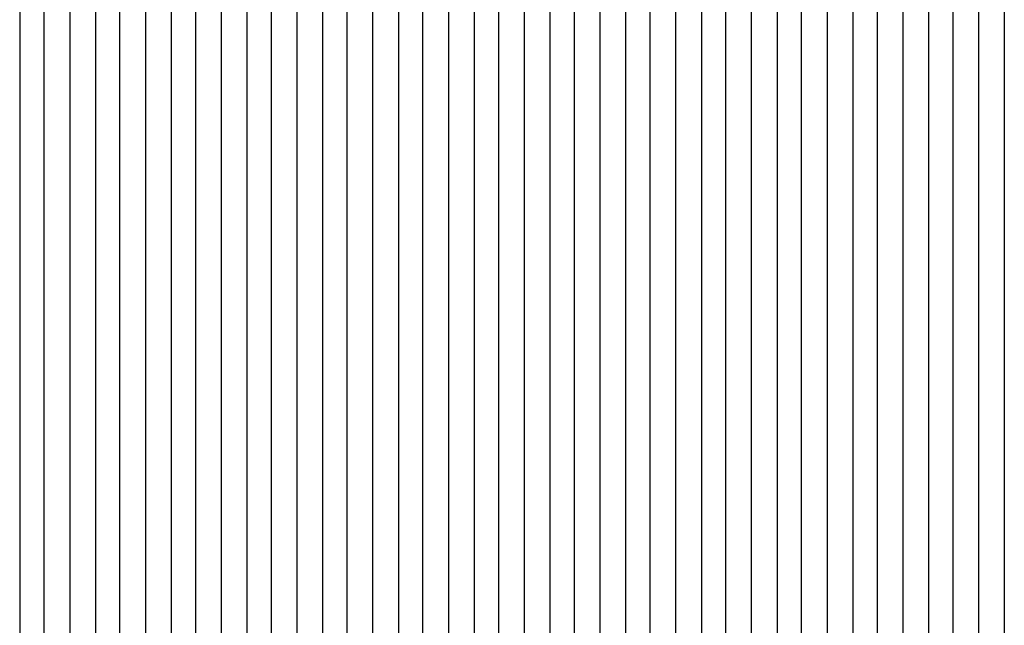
# Model space of a CAD drawing. Extents: x -0.6 to 1.54, y -0.37 to 1.17.
# Tile 54 of 79: x 1.00481 to 1.01131, y 0.12394 to 0.12795. Entities that reach past the tile are written whole.
import ezdxf

# ---------------------------------------------------------------- set-up
doc = ezdxf.new("R2010")
doc.units = 0
doc.linetypes.add('KCONTINUOUS', pattern=[0])
doc.layers.add('W01_---', color=7, linetype='CONTINUOUS')

msp = doc.modelspace()

# ---------------------------------------------------------------- linework, layer by layer
at = {"layer": 'W01_---', "color": 7, "linetype": 'KCONTINUOUS'}
for p, q in [((1.00481, 0.13403), (1.00481, 0.12253)), ((1.00497, 0.13403), (1.00497, 0.12253)), ((1.00514, 0.13403), (1.00514, 0.12253)), ((1.00531, 0.13403), (1.00531, 0.12253)), ((1.0054699, 0.13403), (1.0054699, 0.12253)), ((1.00981, 0.13403), (1.00981, 0.12653)), ((1.01014, 0.13403), (1.01014, 0.12653)), ((1.01031, 0.13403), (1.01031, 0.12653)), ((1.0104699, 0.13403), (1.0104699, 0.12653)), ((1.01064, 0.13403), (1.01064, 0.12653)), ((1.01081, 0.13403), (1.01081, 0.12653)), ((1.01097, 0.13403), (1.01097, 0.12653)), ((1.01114, 0.13403), (1.01114, 0.12653)), ((1.00564, 0.13203), (1.00564, 0.12253)), ((1.00997, 0.13203), (1.00997, 0.12653)), ((1.00581, 0.13169), (1.00581, 0.12253)), ((1.00597, 0.13169), (1.00597, 0.12253)), ((1.00614, 0.13169), (1.00614, 0.12219)), ((1.0063099, 0.13169), (1.0063099, 0.12253)), ((1.00647, 0.13169), (1.00647, 0.12253)), ((1.00664, 0.13169), (1.00664, 0.12253)), ((1.00681, 0.13169), (1.00681, 0.12253)), ((1.00697, 0.13169), (1.00697, 0.12253)), ((1.0071399, 0.13169), (1.0071399, 0.12253)), ((1.00731, 0.13169), (1.00731, 0.12619)), ((1.00747, 0.13169), (1.00747, 0.12386)), ((1.00764, 0.13169), (1.00764, 0.12653)), ((1.00781, 0.13169), (1.00781, 0.12653)), ((1.0079699, 0.13169), (1.0079699, 0.12653)), ((1.00814, 0.13169), (1.00814, 0.12653)), ((1.00831, 0.13169), (1.00831, 0.12653)), ((1.00847, 0.13169), (1.00847, 0.12653)), ((1.00864, 0.13169), (1.00864, 0.12653)), ((1.0088099, 0.13169), (1.0088099, 0.12603)), ((1.00897, 0.13169), (1.00897, 0.12619)), ((1.00914, 0.13169), (1.00914, 0.12619)), ((1.00931, 0.13169), (1.00931, 0.12653)), ((1.00947, 0.13169), (1.00947, 0.12653)), ((1.0096399, 0.13169), (1.0096399, 0.12653)), ((1.0113099, 0.12819), (1.0113099, 0.12769)), ((1.0113099, 0.12769), (1.0113099, 0.12703)), ((1.0113099, 0.12703), (1.0113099, 0.12669)), ((1.0113099, 0.12669), (1.0113099, 0.12653)), ((1.00764, 0.12653), (1.00764, 0.12636)), ((1.00781, 0.12653), (1.00781, 0.12636)), ((1.0079699, 0.12653), (1.0079699, 0.12636)), ((1.00814, 0.12653), (1.00814, 0.12636)), ((1.00831, 0.12653), (1.00831, 0.12636)), ((1.00847, 0.12653), (1.00847, 0.12636)), ((1.00864, 0.12653), (1.00864, 0.12636)), ((1.00931, 0.12653), (1.00931, 0.12636)), ((1.00947, 0.12653), (1.00947, 0.12636)), ((1.0096399, 0.12653), (1.0096399, 0.12636)), ((1.00981, 0.12653), (1.00981, 0.12636)), ((1.00997, 0.12653), (1.00997, 0.12636)), ((1.01014, 0.12653), (1.01014, 0.12636)), ((1.01031, 0.12653), (1.01031, 0.12636)), ((1.0104699, 0.12653), (1.0104699, 0.12636)), ((1.01064, 0.12653), (1.01064, 0.12636)), ((1.01081, 0.12653), (1.01081, 0.12636)), ((1.01097, 0.12653), (1.01097, 0.12636)), ((1.01114, 0.12653), (1.01114, 0.12636)), ((1.0113099, 0.12653), (1.0113099, 0.12636)), ((1.00764, 0.12636), (1.00764, 0.12619)), ((1.00781, 0.12636), (1.00781, 0.12619)), ((1.0079699, 0.12636), (1.0079699, 0.12619)), ((1.00814, 0.12636), (1.00814, 0.12619)), ((1.00831, 0.12636), (1.00831, 0.12619)), ((1.00847, 0.12636), (1.00847, 0.12619)), ((1.00864, 0.12636), (1.00864, 0.12619)), ((1.00931, 0.12636), (1.00931, 0.12619)), ((1.00947, 0.12636), (1.00947, 0.12619)), ((1.0096399, 0.12636), (1.0096399, 0.12619)), ((1.00981, 0.12636), (1.00981, 0.12619)), ((1.00997, 0.12636), (1.00997, 0.12619)), ((1.01014, 0.12636), (1.01014, 0.12619)), ((1.01031, 0.12636), (1.01031, 0.12619)), ((1.0104699, 0.12636), (1.0104699, 0.12619)), ((1.01064, 0.12636), (1.01064, 0.12619)), ((1.01081, 0.12636), (1.01081, 0.12619)), ((1.01097, 0.12636), (1.01097, 0.12619)), ((1.01114, 0.12636), (1.01114, 0.12619)), ((1.0113099, 0.12636), (1.0113099, 0.12619)), ((1.00731, 0.12619), (1.00731, 0.12519)), ((1.00764, 0.12619), (1.00764, 0.12603)), ((1.00781, 0.12619), (1.00781, 0.12603)), ((1.0079699, 0.12619), (1.0079699, 0.12603)), ((1.00814, 0.12619), (1.00814, 0.12603)), ((1.00831, 0.12619), (1.00831, 0.12603)), ((1.00847, 0.12619), (1.00847, 0.12603)), ((1.00864, 0.12619), (1.00864, 0.12603)), ((1.00897, 0.12619), (1.00897, 0.12603)), ((1.00914, 0.12619), (1.00914, 0.12603)), ((1.00931, 0.12619), (1.00931, 0.12603)), ((1.00947, 0.12619), (1.00947, 0.12603)), ((1.0096399, 0.12619), (1.0096399, 0.12603)), ((1.00981, 0.12619), (1.00981, 0.12603)), ((1.00997, 0.12619), (1.00997, 0.12603)), ((1.01014, 0.12619), (1.01014, 0.12603)), ((1.01031, 0.12619), (1.01031, 0.12603)), ((1.0104699, 0.12619), (1.0104699, 0.12603)), ((1.01064, 0.12619), (1.01064, 0.12603)), ((1.01081, 0.12619), (1.01081, 0.12603)), ((1.01097, 0.12619), (1.01097, 0.12603)), ((1.01114, 0.12619), (1.01114, 0.12603)), ((1.0113099, 0.12619), (1.0113099, 0.12603)), ((1.00764, 0.12603), (1.00764, 0.12586)), ((1.00781, 0.12603), (1.00781, 0.12586)), ((1.0079699, 0.12603), (1.0079699, 0.12586)), ((1.00814, 0.12603), (1.00814, 0.12586)), ((1.00831, 0.12603), (1.00831, 0.12586)), ((1.00847, 0.12603), (1.00847, 0.12586)), ((1.00864, 0.12603), (1.00864, 0.12586)), ((1.0088099, 0.12603), (1.0088099, 0.12586)), ((1.00897, 0.12603), (1.00897, 0.12586)), ((1.00914, 0.12603), (1.00914, 0.12586)), ((1.00931, 0.12603), (1.00931, 0.12586)), ((1.00947, 0.12603), (1.00947, 0.12586)), ((1.0096399, 0.12603), (1.0096399, 0.12586)), ((1.00981, 0.12603), (1.00981, 0.12586)), ((1.00997, 0.12603), (1.00997, 0.12586)), ((1.01014, 0.12603), (1.01014, 0.12586)), ((1.01031, 0.12603), (1.01031, 0.12586)), ((1.0104699, 0.12603), (1.0104699, 0.12586)), ((1.01064, 0.12603), (1.01064, 0.12586)), ((1.01081, 0.12603), (1.01081, 0.12586)), ((1.01097, 0.12603), (1.01097, 0.12586)), ((1.01114, 0.12603), (1.01114, 0.12586)), ((1.0113099, 0.12603), (1.0113099, 0.12569)), ((1.00764, 0.12586), (1.00764, 0.12553)), ((1.00781, 0.12586), (1.00781, 0.12569)), ((1.0079699, 0.12586), (1.0079699, 0.12569)), ((1.00814, 0.12586), (1.00814, 0.12569)), ((1.00831, 0.12586), (1.00831, 0.12569)), ((1.00847, 0.12586), (1.00847, 0.12569)), ((1.00864, 0.12586), (1.00864, 0.12569)), ((1.0088099, 0.12586), (1.0088099, 0.12553)), ((1.00897, 0.12586), (1.00897, 0.12569)), ((1.00914, 0.12586), (1.00914, 0.12569)), ((1.00931, 0.12586), (1.00931, 0.12569)), ((1.00947, 0.12586), (1.00947, 0.12569)), ((1.0096399, 0.12586), (1.0096399, 0.12569)), ((1.00981, 0.12586), (1.00981, 0.12569)), ((1.00997, 0.12586), (1.00997, 0.12569)), ((1.01014, 0.12586), (1.01014, 0.12569)), ((1.01031, 0.12586), (1.01031, 0.12569)), ((1.0104699, 0.12586), (1.0104699, 0.12569)), ((1.01064, 0.12586), (1.01064, 0.12569)), ((1.01081, 0.12586), (1.01081, 0.12569)), ((1.01097, 0.12586), (1.01097, 0.12569)), ((1.01114, 0.12586), (1.01114, 0.12569)), ((1.00781, 0.12569), (1.00781, 0.12553)), ((1.0079699, 0.12569), (1.0079699, 0.12553)), ((1.00814, 0.12569), (1.00814, 0.12553)), ((1.00831, 0.12569), (1.00831, 0.12553)), ((1.00847, 0.12569), (1.00847, 0.12553)), ((1.00864, 0.12569), (1.00864, 0.12553)), ((1.00897, 0.12569), (1.00897, 0.12553)), ((1.00914, 0.12569), (1.00914, 0.12553)), ((1.00931, 0.12569), (1.00931, 0.12553)), ((1.00947, 0.12569), (1.00947, 0.12553)), ((1.0096399, 0.12569), (1.0096399, 0.12553)), ((1.00981, 0.12569), (1.00981, 0.12553)), ((1.00997, 0.12569), (1.00997, 0.12553)), ((1.01014, 0.12569), (1.01014, 0.12553)), ((1.01031, 0.12569), (1.01031, 0.12553)), ((1.0104699, 0.12569), (1.0104699, 0.12553)), ((1.01064, 0.12569), (1.01064, 0.12553)), ((1.01081, 0.12569), (1.01081, 0.12553)), ((1.01097, 0.12569), (1.01097, 0.12553)), ((1.01114, 0.12569), (1.01114, 0.12553)), ((1.0113099, 0.12569), (1.0113099, 0.12553)), ((1.00764, 0.12553), (1.00764, 0.12536)), ((1.00781, 0.12553), (1.00781, 0.12536)), ((1.0079699, 0.12553), (1.0079699, 0.12536)), ((1.00814, 0.12553), (1.00814, 0.12536)), ((1.00831, 0.12553), (1.00831, 0.12536)), ((1.00847, 0.12553), (1.00847, 0.12536)), ((1.00864, 0.12553), (1.00864, 0.12536)), ((1.0088099, 0.12553), (1.0088099, 0.12536)), ((1.00897, 0.12553), (1.00897, 0.12536)), ((1.00914, 0.12553), (1.00914, 0.12536)), ((1.00931, 0.12553), (1.00931, 0.12536)), ((1.00947, 0.12553), (1.00947, 0.12536)), ((1.0096399, 0.12553), (1.0096399, 0.12536)), ((1.00981, 0.12553), (1.00981, 0.12536)), ((1.00997, 0.12553), (1.00997, 0.12536)), ((1.01014, 0.12553), (1.01014, 0.12536)), ((1.01031, 0.12553), (1.01031, 0.12536)), ((1.0104699, 0.12553), (1.0104699, 0.12536)), ((1.01064, 0.12553), (1.01064, 0.12536)), ((1.01081, 0.12553), (1.01081, 0.12536)), ((1.01097, 0.12553), (1.01097, 0.12536)), ((1.01114, 0.12553), (1.01114, 0.12536)), ((1.0113099, 0.12553), (1.0113099, 0.12536)), ((1.00764, 0.12536), (1.00764, 0.12519)), ((1.00781, 0.12536), (1.00781, 0.12519)), ((1.0079699, 0.12536), (1.0079699, 0.12519)), ((1.00814, 0.12536), (1.00814, 0.12519)), ((1.00831, 0.12536), (1.00831, 0.12519)), ((1.00847, 0.12536), (1.00847, 0.12519)), ((1.00864, 0.12536), (1.00864, 0.12519)), ((1.0088099, 0.12536), (1.0088099, 0.12519)), ((1.00897, 0.12536), (1.00897, 0.12519)), ((1.00914, 0.12536), (1.00914, 0.12519)), ((1.00931, 0.12536), (1.00931, 0.12519)), ((1.00947, 0.12536), (1.00947, 0.12519)), ((1.0096399, 0.12536), (1.0096399, 0.12519)), ((1.00981, 0.12536), (1.00981, 0.12519)), ((1.00997, 0.12536), (1.00997, 0.12519)), ((1.01014, 0.12536), (1.01014, 0.12519)), ((1.01031, 0.12536), (1.01031, 0.12519)), ((1.0104699, 0.12536), (1.0104699, 0.12519)), ((1.01064, 0.12536), (1.01064, 0.12519)), ((1.01081, 0.12536), (1.01081, 0.12519)), ((1.01097, 0.12536), (1.01097, 0.12519)), ((1.01114, 0.12536), (1.01114, 0.12519)), ((1.0113099, 0.12536), (1.0113099, 0.12519)), ((1.00731, 0.12519), (1.00731, 0.12469)), ((1.00764, 0.12519), (1.00764, 0.12469)), ((1.00781, 0.12519), (1.00781, 0.12503)), ((1.0079699, 0.12519), (1.0079699, 0.12503)), ((1.00814, 0.12519), (1.00814, 0.12486)), ((1.00831, 0.12519), (1.00831, 0.12486)), ((1.00847, 0.12519), (1.00847, 0.12503)), ((1.00864, 0.12519), (1.00864, 0.12503)), ((1.0088099, 0.12519), (1.0088099, 0.12503)), ((1.00897, 0.12519), (1.00897, 0.12503)), ((1.00914, 0.12519), (1.00914, 0.12503)), ((1.00931, 0.12519), (1.00931, 0.12503)), ((1.00947, 0.12519), (1.00947, 0.12503)), ((1.0096399, 0.12519), (1.0096399, 0.12503)), ((1.00981, 0.12519), (1.00981, 0.12503)), ((1.00997, 0.12519), (1.00997, 0.12503)), ((1.01014, 0.12519), (1.01014, 0.12503)), ((1.01031, 0.12519), (1.01031, 0.12503)), ((1.0104699, 0.12519), (1.0104699, 0.12503)), ((1.01064, 0.12519), (1.01064, 0.12503)), ((1.01081, 0.12519), (1.01081, 0.12503)), ((1.01097, 0.12519), (1.01097, 0.12503)), ((1.01114, 0.12519), (1.01114, 0.12503)), ((1.0113099, 0.12519), (1.0113099, 0.12503)), ((1.00781, 0.12503), (1.00781, 0.12469)), ((1.0079699, 0.12503), (1.0079699, 0.12469)), ((1.00847, 0.12503), (1.00847, 0.12486)), ((1.00864, 0.12503), (1.00864, 0.12486)), ((1.0088099, 0.12503), (1.0088099, 0.12486)), ((1.00897, 0.12503), (1.00897, 0.12486)), ((1.00914, 0.12503), (1.00914, 0.12486)), ((1.00931, 0.12503), (1.00931, 0.12486)), ((1.00947, 0.12503), (1.00947, 0.12486)), ((1.0096399, 0.12503), (1.0096399, 0.12486)), ((1.00981, 0.12503), (1.00981, 0.12486)), ((1.00997, 0.12503), (1.00997, 0.12486)), ((1.01014, 0.12503), (1.01014, 0.12486)), ((1.01031, 0.12503), (1.01031, 0.12486)), ((1.0104699, 0.12503), (1.0104699, 0.12486)), ((1.01064, 0.12503), (1.01064, 0.12486)), ((1.01081, 0.12503), (1.01081, 0.12486)), ((1.01097, 0.12503), (1.01097, 0.12486)), ((1.01114, 0.12503), (1.01114, 0.12486)), ((1.0113099, 0.12503), (1.0113099, 0.12486)), ((1.00814, 0.12486), (1.00814, 0.12469)), ((1.00831, 0.12486), (1.00831, 0.12469)), ((1.00847, 0.12486), (1.00847, 0.12469)), ((1.00864, 0.12486), (1.00864, 0.12469)), ((1.0088099, 0.12486), (1.0088099, 0.12469)), ((1.00897, 0.12486), (1.00897, 0.12469)), ((1.00914, 0.12486), (1.00914, 0.12469)), ((1.00931, 0.12486), (1.00931, 0.12469)), ((1.00947, 0.12486), (1.00947, 0.12469)), ((1.0096399, 0.12486), (1.0096399, 0.12469)), ((1.00981, 0.12486), (1.00981, 0.12469)), ((1.00997, 0.12486), (1.00997, 0.12469)), ((1.01014, 0.12486), (1.01014, 0.12469)), ((1.01031, 0.12486), (1.01031, 0.12469)), ((1.0104699, 0.12486), (1.0104699, 0.12469)), ((1.01064, 0.12486), (1.01064, 0.12469)), ((1.01081, 0.12486), (1.01081, 0.12469)), ((1.01097, 0.12486), (1.01097, 0.12469)), ((1.01114, 0.12486), (1.01114, 0.12469)), ((1.0113099, 0.12486), (1.0113099, 0.12469)), ((1.00731, 0.12469), (1.00731, 0.12453)), ((1.00764, 0.12469), (1.00764, 0.12453)), ((1.00781, 0.12469), (1.00781, 0.12453)), ((1.0079699, 0.12469), (1.0079699, 0.12453)), ((1.00814, 0.12469), (1.00814, 0.12453)), ((1.00831, 0.12469), (1.00831, 0.12453)), ((1.00847, 0.12469), (1.00847, 0.12453)), ((1.00864, 0.12469), (1.00864, 0.12453)), ((1.0088099, 0.12469), (1.0088099, 0.12453)), ((1.00897, 0.12469), (1.00897, 0.12419)), ((1.00914, 0.12469), (1.00914, 0.12436)), ((1.00931, 0.12469), (1.00931, 0.12436)), ((1.00947, 0.12469), (1.00947, 0.12453)), ((1.0096399, 0.12469), (1.0096399, 0.12453)), ((1.00981, 0.12469), (1.00981, 0.12453)), ((1.00997, 0.12469), (1.00997, 0.12453)), ((1.01014, 0.12469), (1.01014, 0.12453)), ((1.01031, 0.12469), (1.01031, 0.12453)), ((1.0104699, 0.12469), (1.0104699, 0.12453)), ((1.01064, 0.12469), (1.01064, 0.12453)), ((1.01081, 0.12469), (1.01081, 0.12453)), ((1.01097, 0.12469), (1.01097, 0.12453)), ((1.01114, 0.12469), (1.01114, 0.12453)), ((1.0113099, 0.12469), (1.0113099, 0.12453)), ((1.00731, 0.12453), (1.00731, 0.12419)), ((1.00764, 0.12453), (1.00764, 0.12419)), ((1.00781, 0.12453), (1.00781, 0.12436)), ((1.0079699, 0.12453), (1.0079699, 0.12436)), ((1.00814, 0.12453), (1.00814, 0.12436)), ((1.00831, 0.12453), (1.00831, 0.12436)), ((1.00847, 0.12453), (1.00847, 0.12436)), ((1.00864, 0.12453), (1.00864, 0.12436)), ((1.0088099, 0.12453), (1.0088099, 0.12419)), ((1.00947, 0.12453), (1.00947, 0.12436)), ((1.0096399, 0.12453), (1.0096399, 0.12436)), ((1.00981, 0.12453), (1.00981, 0.12436)), ((1.00997, 0.12453), (1.00997, 0.12436)), ((1.01014, 0.12453), (1.01014, 0.12436)), ((1.01031, 0.12453), (1.01031, 0.12436)), ((1.0104699, 0.12453), (1.0104699, 0.12436)), ((1.01064, 0.12453), (1.01064, 0.12436)), ((1.01081, 0.12453), (1.01081, 0.12436)), ((1.01097, 0.12453), (1.01097, 0.12436)), ((1.01114, 0.12453), (1.01114, 0.12436)), ((1.0113099, 0.12453), (1.0113099, 0.12436)), ((1.00781, 0.12436), (1.00781, 0.12419)), ((1.0079699, 0.12436), (1.0079699, 0.12419)), ((1.00814, 0.12436), (1.00814, 0.12419)), ((1.00831, 0.12436), (1.00831, 0.12419)), ((1.00847, 0.12436), (1.00847, 0.12419)), ((1.00864, 0.12436), (1.00864, 0.12419)), ((1.00914, 0.12436), (1.00914, 0.12419)), ((1.00931, 0.12436), (1.00931, 0.12419)), ((1.00947, 0.12436), (1.00947, 0.12419)), ((1.0096399, 0.12436), (1.0096399, 0.12419)), ((1.00981, 0.12436), (1.00981, 0.12419)), ((1.00997, 0.12436), (1.00997, 0.12419)), ((1.01014, 0.12436), (1.01014, 0.12419)), ((1.01031, 0.12436), (1.01031, 0.12419)), ((1.0104699, 0.12436), (1.0104699, 0.12419)), ((1.01064, 0.12436), (1.01064, 0.12419)), ((1.01081, 0.12436), (1.01081, 0.12419)), ((1.01097, 0.12436), (1.01097, 0.12419)), ((1.01114, 0.12436), (1.01114, 0.12419)), ((1.0113099, 0.12436), (1.0113099, 0.12419)), ((1.00731, 0.12419), (1.00731, 0.12269)), ((1.00764, 0.12419), (1.00764, 0.12403)), ((1.00781, 0.12419), (1.00781, 0.12403)), ((1.0079699, 0.12419), (1.0079699, 0.12403)), ((1.00814, 0.12419), (1.00814, 0.12403)), ((1.00831, 0.12419), (1.00831, 0.12403)), ((1.00847, 0.12419), (1.00847, 0.12403)), ((1.00864, 0.12419), (1.00864, 0.12403)), ((1.0088099, 0.12419), (1.0088099, 0.12403)), ((1.00897, 0.12419), (1.00897, 0.12403)), ((1.00914, 0.12419), (1.00914, 0.12403)), ((1.00931, 0.12419), (1.00931, 0.12403)), ((1.00947, 0.12419), (1.00947, 0.12403)), ((1.0096399, 0.12419), (1.0096399, 0.12403)), ((1.00981, 0.12419), (1.00981, 0.12403)), ((1.00997, 0.12419), (1.00997, 0.12403)), ((1.01014, 0.12419), (1.01014, 0.12403)), ((1.01031, 0.12419), (1.01031, 0.12403)), ((1.0104699, 0.12419), (1.0104699, 0.12403)), ((1.01064, 0.12419), (1.01064, 0.12403)), ((1.01081, 0.12419), (1.01081, 0.12403)), ((1.01097, 0.12419), (1.01097, 0.12403)), ((1.01114, 0.12419), (1.01114, 0.12403)), ((1.0113099, 0.12419), (1.0113099, 0.12403)), ((1.00764, 0.12403), (1.00764, 0.12386)), ((1.00781, 0.12403), (1.00781, 0.12386)), ((1.0079699, 0.12403), (1.0079699, 0.12386)), ((1.00814, 0.12403), (1.00814, 0.12386)), ((1.00831, 0.12403), (1.00831, 0.12386)), ((1.00847, 0.12403), (1.00847, 0.12386)), ((1.00864, 0.12403), (1.00864, 0.12386)), ((1.0088099, 0.12403), (1.0088099, 0.12386)), ((1.00897, 0.12403), (1.00897, 0.12386)), ((1.00914, 0.12403), (1.00914, 0.12386)), ((1.00931, 0.12403), (1.00931, 0.12386)), ((1.00947, 0.12403), (1.00947, 0.12386)), ((1.0096399, 0.12403), (1.0096399, 0.12386)), ((1.00981, 0.12403), (1.00981, 0.12386)), ((1.00997, 0.12403), (1.00997, 0.12386)), ((1.01014, 0.12403), (1.01014, 0.12386)), ((1.01031, 0.12403), (1.01031, 0.12386)), ((1.0104699, 0.12403), (1.0104699, 0.12386)), ((1.01064, 0.12403), (1.01064, 0.12386)), ((1.01081, 0.12403), (1.01081, 0.12386)), ((1.01097, 0.12403), (1.01097, 0.12386)), ((1.01114, 0.12403), (1.01114, 0.12386)), ((1.0113099, 0.12403), (1.0113099, 0.12386))]:
    msp.add_line(p, q, dxfattribs=at)

doc.saveas('drawing.dxf')
